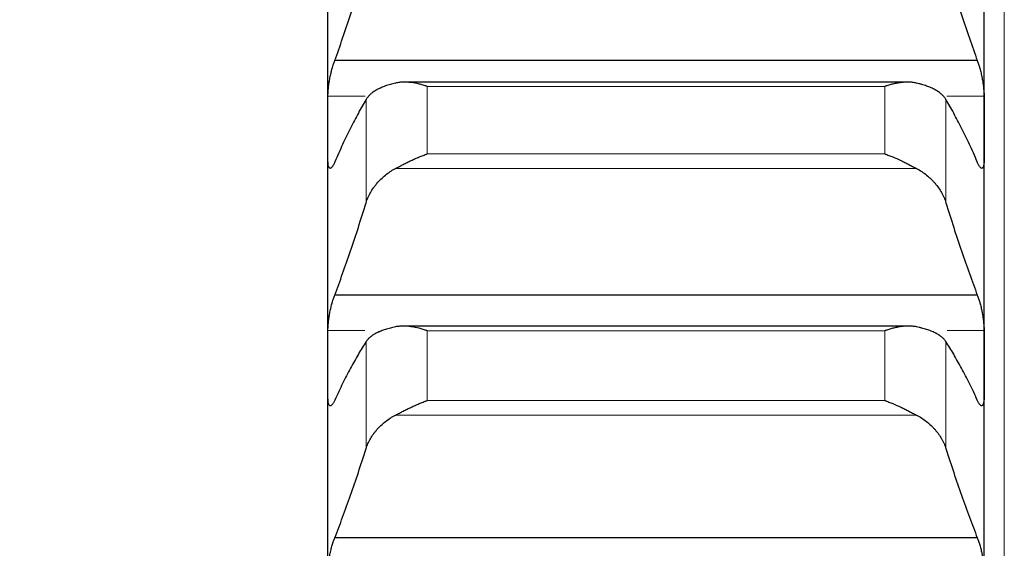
# Model space of a CAD drawing. Header units: inches. Extents: x 0 to 17820, y -10 to 12600.
# Tile 135 of 256: x 6476 to 6554, y 9243 to 9285. Entities that reach past the tile are written whole.
import ezdxf

# ---------------------------------------------------------------- set-up
doc = ezdxf.new("R2010")
doc.units = ezdxf.units.IN
doc.layers.add('1', color=7, linetype='Continuous', true_color=0xffffff)
doc.layers.add('254', color=7, linetype='Continuous', true_color=0xffffff)
doc.styles.add('latin_extended', font='simplex.shx')
doc.dimstyles.get("Standard").update_dxf_attribs({"dimtxt": 0.18, "dimasz": 0.18, "dimexe": 0.18, "dimexo": 0.0625, "dimgap": 0.09, "dimtad": 0, "dimtih": 1, "dimtoh": 1, "dimdec": 4, "dimzin": 0, "dimdsep": 46, "dimtxsty": 'Standard', "dimcen": 0.09, "dimadec": 0, "dimazin": 0, "dimtfac": 1, "dimtdec": 4, "dimtofl": 0, "dimtmove": 0, "dimatfit": 3, "dimfxl": 1, "dimtolj": 1, "dimtzin": 0, "dimarcsym": 0})

# ---------------------------------------------------------------- blocks, each defined once
blk = doc.blocks.new('_U3')
at = {"layer": '254', "color": 3, "linetype": 'Continuous', "lineweight": 13, "transparency": 16777216}
for p, q in [((1339.267, 10328.582), (1339.267, 6850.207)), ((6500.834, 8827.854), (6500.834, 6850.207)), ((1444.267, 6880.207), (6395.834, 6880.207))]:
    blk.add_line(p, q, dxfattribs=at)
at = {"layer": '254', "color": 3, "transparency": 16777216}
for points in [[(1444.267, 6897.707), (1444.267, 6862.707), (1339.267, 6880.207)], [(6395.834, 6862.707), (6395.834, 6897.707), (6500.834, 6880.207)]]:
    blk.add_solid(points, dxfattribs=at)
at = {"layer": 'Defpoints', "color": 0, "transparency": 16777216}
for p in [(1339.267, 10358.582), (6500.834, 8857.854), (6500.834, 6880.207)]:
    blk.add_point(p, dxfattribs=at)
at = {"layer": '254', "color": 2, "lineweight": 13, "transparency": 16777216, "insert": (3745.05, 7037.707), "char_height": 105, "attachment_point": 1, "style": 'latin_extended'}
blk.add_mtext('\\A1;5162', dxfattribs=at)

msp = doc.modelspace()

# ---------------------------------------------------------------- linework, layer by layer
at = {"layer": '1', "color": 110, "linetype": 'Continuous', "lineweight": 13}
for p, q in [((6554.434, 9472.854), (6554.434, 8942.834)), ((6544.978, 9280.068), (6508.69, 9280.068)), ((6508.69, 9274.713), (6508.69, 9280.068)), ((6544.978, 9274.713), (6544.978, 9280.068)), ((6503.789, 9279.296), (6500.836, 9279.296)), ((6503.86, 9270.837), (6503.86, 9279.037)), ((6549.807, 9270.837), (6549.807, 9279.037)), ((6552.831, 9279.296), (6549.879, 9279.296)), ((6544.978, 9274.713), (6508.69, 9274.713)), ((6547.465, 9273.567), (6506.202, 9273.567)), ((6503.769, 9260.709), (6500.836, 9260.709)), ((6544.978, 9260.7), (6508.69, 9260.7)), ((6508.69, 9255.161), (6508.69, 9260.7)), ((6544.978, 9255.161), (6544.978, 9260.7)), ((6552.831, 9260.709), (6549.898, 9260.709)), ((6503.86, 9251.35), (6503.86, 9259.831)), ((6549.807, 9251.35), (6549.807, 9259.831)), ((6544.978, 9255.161), (6508.69, 9255.161)), ((6547.465, 9254.012), (6506.202, 9254.012))]:
    msp.add_line(p, q, dxfattribs=at)
at = {"layer": '1', "color": 2, "linetype": 'Continuous', "lineweight": 25}
for p, q in [((6500.834, 9276.759), (6500.834, 9294.765)), ((6552.834, 9276.759), (6552.834, 9294.765)), ((6552.296, 9282.109), (6501.371, 9282.109)), ((6546.743, 9280.404), (6506.889, 9280.404)), ((6500.834, 9258.082), (6500.834, 9276.759)), ((6552.834, 9258.082), (6552.834, 9276.759)), ((6552.296, 9263.516), (6501.371, 9263.516)), ((6546.819, 9261.066), (6506.817, 9261.066)), ((6500.834, 9238.764), (6500.834, 9258.082)), ((6552.834, 9238.764), (6552.834, 9258.082)), ((6552.296, 9244.273), (6501.371, 9244.273))]:
    msp.add_line(p, q, dxfattribs=at)
for points in [[(6501.371, 9282.109), (6501.582, 9282.69), (6502.002, 9283.876), (6502.627, 9285.728), (6503.247, 9287.652), (6503.656, 9288.984), (6503.86, 9289.662)], [(6549.807, 9289.662), (6550.011, 9288.984), (6550.421, 9287.652), (6551.04, 9285.728), (6551.665, 9283.876), (6552.085, 9282.69), (6552.296, 9282.109)], [(6500.834, 9276.759), (6500.834, 9277.604), (6500.835, 9278.45), (6500.836, 9279.296)], [(6503.86, 9279.037), (6503.656, 9278.692), (6503.247, 9277.967), (6502.627, 9276.779), (6502.002, 9275.49), (6501.582, 9274.563), (6501.371, 9274.083)], [(6552.296, 9274.083), (6552.085, 9274.563), (6551.665, 9275.49), (6551.04, 9276.779), (6550.421, 9277.967), (6550.011, 9278.692), (6549.807, 9279.037)], [(6552.831, 9279.296), (6552.833, 9278.45), (6552.834, 9277.604), (6552.834, 9276.759)], [(6500.836, 9274.222), (6500.835, 9275.067), (6500.834, 9275.913), (6500.834, 9276.759)], [(6552.834, 9276.759), (6552.834, 9275.913), (6552.833, 9275.067), (6552.831, 9274.222)], [(6501.371, 9263.516), (6501.582, 9264.075), (6502.002, 9265.219), (6502.627, 9267.01), (6503.247, 9268.879), (6503.656, 9270.175), (6503.86, 9270.837)], [(6549.807, 9270.837), (6550.011, 9270.175), (6550.421, 9268.879), (6551.04, 9267.01), (6551.665, 9265.219), (6552.085, 9264.075), (6552.296, 9263.516)], [(6500.834, 9258.082), (6500.834, 9258.957), (6500.835, 9259.833), (6500.836, 9260.709)], [(6552.831, 9260.709), (6552.833, 9259.833), (6552.834, 9258.957), (6552.834, 9258.082)], [(6503.86, 9259.831), (6503.656, 9259.515), (6503.247, 9258.847), (6502.627, 9257.742), (6502.002, 9256.532), (6501.582, 9255.657), (6501.371, 9255.202)], [(6552.296, 9255.202), (6552.085, 9255.657), (6551.665, 9256.532), (6551.04, 9257.742), (6550.421, 9258.847), (6550.011, 9259.515), (6549.807, 9259.831)], [(6500.836, 9255.454), (6500.835, 9256.33), (6500.834, 9257.206), (6500.834, 9258.082)], [(6552.834, 9258.082), (6552.834, 9257.206), (6552.833, 9256.33), (6552.831, 9255.454)], [(6501.371, 9244.273), (6501.582, 9244.809), (6502.002, 9245.909), (6502.627, 9247.638), (6503.247, 9249.447), (6503.656, 9250.706), (6503.86, 9251.35)], [(6549.807, 9251.35), (6550.011, 9250.706), (6550.421, 9249.447), (6551.04, 9247.638), (6551.665, 9245.909), (6552.085, 9244.809), (6552.296, 9244.273)]]:
    msp.add_open_spline(points, degree=3, dxfattribs=at)
for points, knots in [([(6500.836, 9279.296), (6500.836, 9279.345), (6500.838, 9279.447), (6500.847, 9279.611), (6500.855, 9279.728), (6500.863, 9279.817), (6500.866, 9279.848), (6500.872, 9279.909), (6500.876, 9279.94), (6500.893, 9280.095), (6500.91, 9280.222), (6500.935, 9280.384), (6500.94, 9280.416), (6500.948, 9280.466), (6500.951, 9280.482), (6500.956, 9280.515), (6500.97, 9280.597), (6500.997, 9280.743), (6501.023, 9280.872), (6501.05, 9281), (6501.064, 9281.063), (6501.108, 9281.253), (6501.138, 9281.374), (6501.186, 9281.548), (6501.202, 9281.605), (6501.227, 9281.688), (6501.235, 9281.715), (6501.252, 9281.769), (6501.26, 9281.796), (6501.303, 9281.926), (6501.337, 9282.022), (6501.371, 9282.109)], [0, 0, 0, 0, 0.0625, 0.125, 0.1875, 0.1875, 0.21875, 0.21875, 0.25, 0.25, 0.375, 0.375, 0.40625, 0.40625, 0.421875, 0.421875, 0.4375, 0.5, 0.5625, 0.5625, 0.625, 0.625, 0.75, 0.75, 0.8125, 0.8125, 0.84375, 0.84375, 0.875, 0.875, 1, 1, 1, 1]), ([(6552.296, 9282.109), (6552.331, 9282.022), (6552.365, 9281.926), (6552.415, 9281.771), (6552.432, 9281.718), (6552.456, 9281.635), (6552.465, 9281.607), (6552.481, 9281.55), (6552.489, 9281.521), (6552.529, 9281.375), (6552.56, 9281.254), (6552.603, 9281.067), (6552.617, 9281.003), (6552.637, 9280.906), (6552.644, 9280.874), (6552.657, 9280.809), (6552.664, 9280.776), (6552.695, 9280.614), (6552.717, 9280.485), (6552.742, 9280.323), (6552.747, 9280.29), (6552.756, 9280.226), (6552.761, 9280.193), (6552.773, 9280.097), (6552.781, 9280.034), (6552.802, 9279.849), (6552.813, 9279.73), (6552.822, 9279.587), (6552.823, 9279.559), (6552.826, 9279.504), (6552.827, 9279.477), (6552.83, 9279.396), (6552.831, 9279.345), (6552.831, 9279.296)], [0, 0, 0, 0, 0.125, 0.125, 0.1875, 0.1875, 0.21875, 0.21875, 0.25, 0.25, 0.375, 0.375, 0.4375, 0.4375, 0.46875, 0.46875, 0.5, 0.5, 0.625, 0.625, 0.65625, 0.65625, 0.6875, 0.6875, 0.75, 0.75, 0.875, 0.875, 0.90625, 0.90625, 0.9375, 0.9375, 1, 1, 1, 1]), ([(6506.202, 9280.332), (6506.056, 9280.298), (6505.916, 9280.262), (6505.648, 9280.185), (6505.39, 9280.103), (6505.154, 9280.009), (6505.013, 9279.947), (6504.985, 9279.934), (6504.93, 9279.908), (6504.903, 9279.895), (6504.823, 9279.856), (6504.771, 9279.829), (6504.622, 9279.747), (6504.529, 9279.69), (6504.357, 9279.571), (6504.278, 9279.51), (6504.17, 9279.414), (6504.136, 9279.382), (6504.087, 9279.332), (6504.071, 9279.315), (6504.04, 9279.282), (6504.025, 9279.265), (6503.953, 9279.179), (6503.903, 9279.109), (6503.86, 9279.037)], [0, 0, 0, 0, 0.125, 0.125, 0.25, 0.375, 0.375, 0.40625, 0.40625, 0.4375, 0.4375, 0.5, 0.5, 0.625, 0.625, 0.75, 0.75, 0.8125, 0.8125, 0.84375, 0.84375, 0.875, 0.875, 1, 1, 1, 1]), ([(6508.69, 9280.068), (6508.686, 9280.069), (6508.683, 9280.07), (6508.677, 9280.072), (6508.673, 9280.073), (6508.663, 9280.077), (6508.643, 9280.083), (6508.597, 9280.098), (6508.504, 9280.128), (6508.425, 9280.152), (6508.267, 9280.198), (6508.162, 9280.226), (6507.848, 9280.302), (6507.64, 9280.341), (6507.329, 9280.381), (6507.226, 9280.391), (6507.07, 9280.4), (6507.018, 9280.402), (6506.915, 9280.404), (6506.863, 9280.404), (6506.708, 9280.401), (6506.606, 9280.394), (6506.403, 9280.371), (6506.302, 9280.354), (6506.202, 9280.332)], [0, 0, 0, 0, 0.003906, 0.003906, 0.007813, 0.007813, 0.015625, 0.03125, 0.0625, 0.125, 0.125, 0.25, 0.25, 0.5, 0.5, 0.625, 0.625, 0.6875, 0.6875, 0.75, 0.75, 0.875, 0.875, 1, 1, 1, 1]), ([(6547.465, 9280.332), (6547.366, 9280.354), (6547.265, 9280.371), (6547.064, 9280.394), (6546.963, 9280.401), (6546.759, 9280.405), (6546.656, 9280.403), (6546.45, 9280.391), (6546.346, 9280.382), (6546.136, 9280.355), (6546.031, 9280.339), (6545.821, 9280.299), (6545.716, 9280.277), (6545.506, 9280.226), (6545.401, 9280.198), (6545.242, 9280.152), (6545.163, 9280.128), (6545.071, 9280.098), (6545.024, 9280.083), (6545.004, 9280.077), (6544.991, 9280.072), (6544.984, 9280.07), (6544.978, 9280.068)], [0, 0, 0, 0, 0.125, 0.125, 0.25, 0.25, 0.375, 0.375, 0.5, 0.5, 0.625, 0.625, 0.75, 0.75, 0.875, 0.875, 0.9375, 0.96875, 0.984375, 0.992188, 0.992188, 1, 1, 1, 1]), ([(6549.807, 9279.037), (6549.765, 9279.109), (6549.715, 9279.179), (6549.6, 9279.314), (6549.471, 9279.446), (6549.314, 9279.569), (6549.184, 9279.658), (6549.139, 9279.688), (6549.069, 9279.731), (6549.045, 9279.745), (6548.997, 9279.773), (6548.972, 9279.787), (6548.847, 9279.856), (6548.636, 9279.96), (6548.401, 9280.054), (6548.154, 9280.142), (6548.024, 9280.184), (6547.854, 9280.233), (6547.82, 9280.242), (6547.751, 9280.261), (6547.646, 9280.289), (6547.538, 9280.315), (6547.465, 9280.332)], [0, 0, 0, 0, 0.125, 0.125, 0.25, 0.375, 0.375, 0.4375, 0.4375, 0.46875, 0.46875, 0.5, 0.5, 0.625, 0.75, 0.75, 0.875, 0.875, 0.90625, 0.90625, 0.9375, 1, 1, 1, 1]), ([(6501.371, 9274.083), (6501.337, 9273.996), (6501.303, 9273.921), (6501.252, 9273.822), (6501.236, 9273.792), (6501.211, 9273.751), (6501.203, 9273.738), (6501.186, 9273.713), (6501.178, 9273.701), (6501.138, 9273.646), (6501.108, 9273.614), (6501.064, 9273.585), (6501.05, 9273.578), (6501.03, 9273.572), (6501.023, 9273.571), (6501.01, 9273.57), (6501.004, 9273.571), (6500.973, 9273.578), (6500.95, 9273.595), (6500.925, 9273.633), (6500.921, 9273.642), (6500.911, 9273.66), (6500.907, 9273.671), (6500.894, 9273.703), (6500.886, 9273.728), (6500.866, 9273.81), (6500.855, 9273.877), (6500.846, 9273.975), (6500.844, 9273.995), (6500.841, 9274.037), (6500.84, 9274.059), (6500.837, 9274.125), (6500.836, 9274.172), (6500.836, 9274.222)], [0, 0, 0, 0, 0.125, 0.125, 0.1875, 0.1875, 0.21875, 0.21875, 0.25, 0.25, 0.375, 0.375, 0.4375, 0.4375, 0.46875, 0.46875, 0.5, 0.5, 0.625, 0.625, 0.65625, 0.65625, 0.6875, 0.6875, 0.75, 0.75, 0.875, 0.875, 0.90625, 0.90625, 0.9375, 0.9375, 1, 1, 1, 1]), ([(6506.202, 9273.567), (6506.302, 9273.62), (6506.402, 9273.673), (6506.603, 9273.78), (6506.705, 9273.833), (6506.908, 9273.938), (6507.011, 9273.991), (6507.218, 9274.094), (6507.322, 9274.144), (6507.532, 9274.244), (6507.637, 9274.292), (6507.846, 9274.386), (6507.951, 9274.431), (6508.161, 9274.518), (6508.267, 9274.56), (6508.425, 9274.619), (6508.504, 9274.649), (6508.597, 9274.681), (6508.643, 9274.697), (6508.663, 9274.704), (6508.676, 9274.709), (6508.683, 9274.711), (6508.69, 9274.713)], [0, 0, 0, 0, 0.125, 0.125, 0.25, 0.25, 0.375, 0.375, 0.5, 0.5, 0.625, 0.625, 0.75, 0.75, 0.875, 0.875, 0.9375, 0.96875, 0.984375, 0.992187, 0.992187, 1, 1, 1, 1]), ([(6544.978, 9274.713), (6544.981, 9274.712), (6544.984, 9274.711), (6544.991, 9274.709), (6544.994, 9274.707), (6545.004, 9274.704), (6545.024, 9274.697), (6545.071, 9274.681), (6545.163, 9274.648), (6545.242, 9274.619), (6545.4, 9274.56), (6545.505, 9274.518), (6545.819, 9274.388), (6546.027, 9274.295), (6546.338, 9274.148), (6546.442, 9274.098), (6546.597, 9274.02), (6546.649, 9273.994), (6546.753, 9273.941), (6546.805, 9273.915), (6546.96, 9273.835), (6547.062, 9273.781), (6547.265, 9273.674), (6547.365, 9273.62), (6547.465, 9273.567)], [0, 0, 0, 0, 0.003906, 0.003906, 0.007812, 0.007812, 0.015625, 0.03125, 0.0625, 0.125, 0.125, 0.25, 0.25, 0.5, 0.5, 0.625, 0.625, 0.6875, 0.6875, 0.75, 0.75, 0.875, 0.875, 1, 1, 1, 1]), ([(6552.831, 9274.222), (6552.831, 9274.172), (6552.829, 9274.079), (6552.821, 9273.955), (6552.812, 9273.882), (6552.804, 9273.831), (6552.801, 9273.815), (6552.795, 9273.784), (6552.792, 9273.77), (6552.774, 9273.701), (6552.758, 9273.658), (6552.733, 9273.619), (6552.728, 9273.612), (6552.72, 9273.603), (6552.717, 9273.6), (6552.711, 9273.595), (6552.697, 9273.582), (6552.671, 9273.569), (6552.645, 9273.57), (6552.618, 9273.577), (6552.604, 9273.584), (6552.56, 9273.614), (6552.529, 9273.646), (6552.482, 9273.711), (6552.466, 9273.736), (6552.441, 9273.777), (6552.432, 9273.792), (6552.416, 9273.822), (6552.407, 9273.838), (6552.365, 9273.92), (6552.331, 9273.996), (6552.296, 9274.083)], [0, 0, 0, 0, 0.0625, 0.125, 0.1875, 0.1875, 0.21875, 0.21875, 0.25, 0.25, 0.375, 0.375, 0.40625, 0.40625, 0.421875, 0.421875, 0.4375, 0.5, 0.5625, 0.5625, 0.625, 0.625, 0.75, 0.75, 0.8125, 0.8125, 0.84375, 0.84375, 0.875, 0.875, 1, 1, 1, 1]), ([(6503.86, 9270.837), (6503.903, 9270.975), (6503.953, 9271.111), (6504.067, 9271.378), (6504.196, 9271.641), (6504.354, 9271.894), (6504.483, 9272.08), (6504.528, 9272.142), (6504.599, 9272.233), (6504.622, 9272.264), (6504.671, 9272.323), (6504.695, 9272.353), (6504.82, 9272.5), (6505.032, 9272.726), (6505.267, 9272.934), (6505.514, 9273.132), (6505.643, 9273.227), (6505.813, 9273.339), (6505.848, 9273.361), (6505.917, 9273.404), (6506.022, 9273.468), (6506.129, 9273.528), (6506.202, 9273.567)], [0, 0, 0, 0, 0.125, 0.125, 0.25, 0.375, 0.375, 0.4375, 0.4375, 0.46875, 0.46875, 0.5, 0.5, 0.625, 0.75, 0.75, 0.875, 0.875, 0.90625, 0.90625, 0.9375, 1, 1, 1, 1]), ([(6547.465, 9273.567), (6547.611, 9273.49), (6547.751, 9273.407), (6548.02, 9273.23), (6548.278, 9273.042), (6548.514, 9272.834), (6548.655, 9272.697), (6548.682, 9272.67), (6548.737, 9272.614), (6548.764, 9272.586), (6548.845, 9272.5), (6548.896, 9272.442), (6549.046, 9272.266), (6549.139, 9272.146), (6549.31, 9271.899), (6549.389, 9271.773), (6549.497, 9271.578), (6549.532, 9271.513), (6549.581, 9271.414), (6549.596, 9271.381), (6549.627, 9271.314), (6549.642, 9271.28), (6549.715, 9271.111), (6549.765, 9270.975), (6549.807, 9270.837)], [0, 0, 0, 0, 0.125, 0.125, 0.25, 0.375, 0.375, 0.40625, 0.40625, 0.4375, 0.4375, 0.5, 0.5, 0.625, 0.625, 0.75, 0.75, 0.8125, 0.8125, 0.84375, 0.84375, 0.875, 0.875, 1, 1, 1, 1]), ([(6500.836, 9260.709), (6500.836, 9260.76), (6500.838, 9260.866), (6500.847, 9261.034), (6500.855, 9261.153), (6500.863, 9261.244), (6500.866, 9261.275), (6500.872, 9261.338), (6500.876, 9261.369), (6500.893, 9261.526), (6500.91, 9261.654), (6500.935, 9261.817), (6500.94, 9261.85), (6500.948, 9261.899), (6500.951, 9261.915), (6500.956, 9261.948), (6500.97, 9262.03), (6500.997, 9262.176), (6501.023, 9262.304), (6501.05, 9262.432), (6501.064, 9262.495), (6501.108, 9262.682), (6501.138, 9262.802), (6501.186, 9262.972), (6501.202, 9263.028), (6501.227, 9263.109), (6501.235, 9263.135), (6501.252, 9263.188), (6501.26, 9263.214), (6501.303, 9263.34), (6501.337, 9263.432), (6501.371, 9263.516)], [0, 0, 0, 0, 0.0625, 0.125, 0.1875, 0.1875, 0.21875, 0.21875, 0.25, 0.25, 0.375, 0.375, 0.40625, 0.40625, 0.421875, 0.421875, 0.4375, 0.5, 0.5625, 0.5625, 0.625, 0.625, 0.75, 0.75, 0.8125, 0.8125, 0.84375, 0.84375, 0.875, 0.875, 1, 1, 1, 1]), ([(6552.296, 9263.516), (6552.331, 9263.432), (6552.365, 9263.34), (6552.415, 9263.19), (6552.432, 9263.138), (6552.456, 9263.057), (6552.465, 9263.03), (6552.481, 9262.974), (6552.489, 9262.946), (6552.529, 9262.802), (6552.56, 9262.683), (6552.603, 9262.498), (6552.617, 9262.435), (6552.637, 9262.339), (6552.644, 9262.307), (6552.657, 9262.242), (6552.664, 9262.21), (6552.695, 9262.048), (6552.717, 9261.918), (6552.742, 9261.756), (6552.747, 9261.723), (6552.756, 9261.658), (6552.761, 9261.625), (6552.773, 9261.528), (6552.781, 9261.465), (6552.802, 9261.277), (6552.813, 9261.156), (6552.822, 9261.01), (6552.823, 9260.981), (6552.826, 9260.924), (6552.827, 9260.896), (6552.83, 9260.814), (6552.831, 9260.76), (6552.831, 9260.709)], [0, 0, 0, 0, 0.125, 0.125, 0.1875, 0.1875, 0.21875, 0.21875, 0.25, 0.25, 0.375, 0.375, 0.4375, 0.4375, 0.46875, 0.46875, 0.5, 0.5, 0.625, 0.625, 0.65625, 0.65625, 0.6875, 0.6875, 0.75, 0.75, 0.875, 0.875, 0.90625, 0.90625, 0.9375, 0.9375, 1, 1, 1, 1]), ([(6506.202, 9261.008), (6506.056, 9260.978), (6505.916, 9260.946), (6505.648, 9260.876), (6505.39, 9260.802), (6505.154, 9260.717), (6505.013, 9260.661), (6504.985, 9260.649), (6504.93, 9260.626), (6504.903, 9260.614), (6504.823, 9260.578), (6504.771, 9260.554), (6504.622, 9260.479), (6504.529, 9260.428), (6504.357, 9260.32), (6504.278, 9260.264), (6504.17, 9260.177), (6504.136, 9260.147), (6504.087, 9260.102), (6504.071, 9260.086), (6504.04, 9260.056), (6504.025, 9260.04), (6503.953, 9259.962), (6503.903, 9259.898), (6503.86, 9259.831)], [0, 0, 0, 0, 0.125, 0.125, 0.25, 0.375, 0.375, 0.40625, 0.40625, 0.4375, 0.4375, 0.5, 0.5, 0.625, 0.625, 0.75, 0.75, 0.8125, 0.8125, 0.84375, 0.84375, 0.875, 0.875, 1, 1, 1, 1]), ([(6508.69, 9260.7), (6508.686, 9260.701), (6508.683, 9260.702), (6508.677, 9260.704), (6508.673, 9260.705), (6508.663, 9260.709), (6508.643, 9260.715), (6508.597, 9260.731), (6508.504, 9260.762), (6508.425, 9260.787), (6508.267, 9260.835), (6508.162, 9260.864), (6507.848, 9260.945), (6507.64, 9260.988), (6507.329, 9261.034), (6507.226, 9261.046), (6507.07, 9261.058), (6507.018, 9261.061), (6506.915, 9261.065), (6506.863, 9261.066), (6506.708, 9261.066), (6506.606, 9261.062), (6506.403, 9261.043), (6506.302, 9261.029), (6506.202, 9261.008)], [0, 0, 0, 0, 0.003906, 0.003906, 0.007813, 0.007813, 0.015625, 0.03125, 0.0625, 0.125, 0.125, 0.25, 0.25, 0.5, 0.5, 0.625, 0.625, 0.6875, 0.6875, 0.75, 0.75, 0.875, 0.875, 1, 1, 1, 1]), ([(6547.465, 9261.008), (6547.366, 9261.028), (6547.265, 9261.043), (6547.064, 9261.062), (6546.963, 9261.066), (6546.759, 9261.066), (6546.656, 9261.062), (6546.45, 9261.046), (6546.346, 9261.035), (6546.136, 9261.004), (6546.031, 9260.986), (6545.821, 9260.943), (6545.716, 9260.919), (6545.506, 9260.865), (6545.401, 9260.835), (6545.242, 9260.787), (6545.163, 9260.762), (6545.071, 9260.731), (6545.024, 9260.715), (6545.004, 9260.709), (6544.991, 9260.704), (6544.984, 9260.702), (6544.978, 9260.7)], [0, 0, 0, 0, 0.125, 0.125, 0.25, 0.25, 0.375, 0.375, 0.5, 0.5, 0.625, 0.625, 0.75, 0.75, 0.875, 0.875, 0.9375, 0.96875, 0.984375, 0.992187, 0.992187, 1, 1, 1, 1]), ([(6549.807, 9259.831), (6549.765, 9259.898), (6549.715, 9259.962), (6549.6, 9260.085), (6549.471, 9260.205), (6549.314, 9260.318), (6549.184, 9260.399), (6549.139, 9260.426), (6549.069, 9260.465), (6549.045, 9260.478), (6548.997, 9260.504), (6548.972, 9260.516), (6548.847, 9260.578), (6548.636, 9260.673), (6548.401, 9260.758), (6548.154, 9260.838), (6548.024, 9260.875), (6547.854, 9260.919), (6547.82, 9260.928), (6547.751, 9260.945), (6547.646, 9260.97), (6547.538, 9260.993), (6547.465, 9261.008)], [0, 0, 0, 0, 0.125, 0.125, 0.25, 0.375, 0.375, 0.4375, 0.4375, 0.46875, 0.46875, 0.5, 0.5, 0.625, 0.75, 0.75, 0.875, 0.875, 0.90625, 0.90625, 0.9375, 1, 1, 1, 1]), ([(6501.371, 9255.202), (6501.337, 9255.12), (6501.303, 9255.048), (6501.252, 9254.957), (6501.236, 9254.929), (6501.211, 9254.891), (6501.203, 9254.879), (6501.186, 9254.857), (6501.178, 9254.846), (6501.138, 9254.797), (6501.108, 9254.771), (6501.064, 9254.748), (6501.05, 9254.744), (6501.03, 9254.742), (6501.023, 9254.743), (6501.01, 9254.745), (6501.004, 9254.747), (6500.973, 9254.76), (6500.95, 9254.783), (6500.925, 9254.827), (6500.921, 9254.837), (6500.911, 9254.858), (6500.907, 9254.869), (6500.894, 9254.905), (6500.886, 9254.932), (6500.866, 9255.022), (6500.855, 9255.093), (6500.846, 9255.196), (6500.844, 9255.218), (6500.841, 9255.262), (6500.84, 9255.284), (6500.837, 9255.354), (6500.836, 9255.403), (6500.836, 9255.454)], [0, 0, 0, 0, 0.125, 0.125, 0.1875, 0.1875, 0.21875, 0.21875, 0.25, 0.25, 0.375, 0.375, 0.4375, 0.4375, 0.46875, 0.46875, 0.5, 0.5, 0.625, 0.625, 0.65625, 0.65625, 0.6875, 0.6875, 0.75, 0.75, 0.875, 0.875, 0.90625, 0.90625, 0.9375, 0.9375, 1, 1, 1, 1]), ([(6552.831, 9255.454), (6552.831, 9255.403), (6552.829, 9255.306), (6552.821, 9255.175), (6552.812, 9255.098), (6552.804, 9255.044), (6552.801, 9255.027), (6552.795, 9254.994), (6552.792, 9254.978), (6552.774, 9254.903), (6552.758, 9254.855), (6552.733, 9254.81), (6552.728, 9254.802), (6552.72, 9254.791), (6552.717, 9254.787), (6552.711, 9254.781), (6552.697, 9254.765), (6552.671, 9254.746), (6552.645, 9254.742), (6552.618, 9254.744), (6552.604, 9254.748), (6552.56, 9254.77), (6552.529, 9254.797), (6552.482, 9254.855), (6552.466, 9254.877), (6552.441, 9254.915), (6552.432, 9254.928), (6552.416, 9254.957), (6552.407, 9254.971), (6552.365, 9255.048), (6552.331, 9255.12), (6552.296, 9255.202)], [0, 0, 0, 0, 0.0625, 0.125, 0.1875, 0.1875, 0.21875, 0.21875, 0.25, 0.25, 0.375, 0.375, 0.40625, 0.40625, 0.421875, 0.421875, 0.4375, 0.5, 0.5625, 0.5625, 0.625, 0.625, 0.75, 0.75, 0.8125, 0.8125, 0.84375, 0.84375, 0.875, 0.875, 1, 1, 1, 1]), ([(6506.202, 9254.012), (6506.302, 9254.063), (6506.402, 9254.116), (6506.603, 9254.221), (6506.705, 9254.273), (6506.908, 9254.378), (6507.011, 9254.43), (6507.218, 9254.532), (6507.322, 9254.583), (6507.532, 9254.683), (6507.637, 9254.732), (6507.846, 9254.826), (6507.951, 9254.872), (6508.161, 9254.961), (6508.267, 9255.003), (6508.425, 9255.065), (6508.504, 9255.095), (6508.597, 9255.128), (6508.643, 9255.145), (6508.663, 9255.152), (6508.676, 9255.157), (6508.683, 9255.159), (6508.69, 9255.161)], [0, 0, 0, 0, 0.125, 0.125, 0.25, 0.25, 0.375, 0.375, 0.5, 0.5, 0.625, 0.625, 0.75, 0.75, 0.875, 0.875, 0.9375, 0.96875, 0.984375, 0.992187, 0.992187, 1, 1, 1, 1]), ([(6544.978, 9255.161), (6544.981, 9255.16), (6544.984, 9255.159), (6544.991, 9255.157), (6544.994, 9255.155), (6545.004, 9255.152), (6545.024, 9255.145), (6545.071, 9255.128), (6545.163, 9255.095), (6545.242, 9255.065), (6545.4, 9255.003), (6545.505, 9254.961), (6545.819, 9254.829), (6546.027, 9254.735), (6546.338, 9254.587), (6546.442, 9254.536), (6546.597, 9254.459), (6546.649, 9254.433), (6546.753, 9254.381), (6546.805, 9254.354), (6546.96, 9254.275), (6547.062, 9254.222), (6547.265, 9254.116), (6547.365, 9254.063), (6547.465, 9254.012)], [0, 0, 0, 0, 0.003906, 0.003906, 0.007812, 0.007812, 0.015625, 0.03125, 0.0625, 0.125, 0.125, 0.25, 0.25, 0.5, 0.5, 0.625, 0.625, 0.6875, 0.6875, 0.75, 0.75, 0.875, 0.875, 1, 1, 1, 1]), ([(6503.86, 9251.35), (6503.903, 9251.484), (6503.953, 9251.616), (6504.067, 9251.877), (6504.196, 9252.132), (6504.354, 9252.379), (6504.483, 9252.561), (6504.528, 9252.621), (6504.599, 9252.71), (6504.622, 9252.739), (6504.671, 9252.798), (6504.695, 9252.827), (6504.82, 9252.97), (6505.032, 9253.19), (6505.267, 9253.393), (6505.514, 9253.587), (6505.643, 9253.679), (6505.813, 9253.788), (6505.848, 9253.81), (6505.917, 9253.852), (6506.022, 9253.915), (6506.129, 9253.974), (6506.202, 9254.012)], [0, 0, 0, 0, 0.125, 0.125, 0.25, 0.375, 0.375, 0.4375, 0.4375, 0.46875, 0.46875, 0.5, 0.5, 0.625, 0.75, 0.75, 0.875, 0.875, 0.90625, 0.90625, 0.9375, 1, 1, 1, 1]), ([(6547.465, 9254.012), (6547.611, 9253.936), (6547.751, 9253.855), (6548.02, 9253.682), (6548.278, 9253.499), (6548.514, 9253.296), (6548.655, 9253.163), (6548.682, 9253.136), (6548.737, 9253.081), (6548.764, 9253.054), (6548.845, 9252.97), (6548.896, 9252.914), (6549.046, 9252.742), (6549.139, 9252.625), (6549.31, 9252.384), (6549.389, 9252.261), (6549.497, 9252.072), (6549.532, 9252.008), (6549.581, 9251.912), (6549.596, 9251.879), (6549.627, 9251.814), (6549.642, 9251.781), (6549.715, 9251.617), (6549.765, 9251.484), (6549.807, 9251.35)], [0, 0, 0, 0, 0.125, 0.125, 0.25, 0.375, 0.375, 0.40625, 0.40625, 0.4375, 0.4375, 0.5, 0.5, 0.625, 0.625, 0.75, 0.75, 0.8125, 0.8125, 0.84375, 0.84375, 0.875, 0.875, 1, 1, 1, 1]), ([(6500.836, 9241.478), (6500.836, 9241.531), (6500.838, 9241.639), (6500.847, 9241.812), (6500.855, 9241.932), (6500.863, 9242.025), (6500.866, 9242.057), (6500.872, 9242.12), (6500.876, 9242.152), (6500.893, 9242.311), (6500.91, 9242.44), (6500.935, 9242.603), (6500.94, 9242.636), (6500.948, 9242.685), (6500.951, 9242.702), (6500.956, 9242.735), (6500.97, 9242.817), (6500.997, 9242.962), (6501.023, 9243.09), (6501.05, 9243.216), (6501.064, 9243.278), (6501.108, 9243.464), (6501.138, 9243.581), (6501.186, 9243.748), (6501.202, 9243.802), (6501.227, 9243.881), (6501.235, 9243.907), (6501.252, 9243.958), (6501.26, 9243.983), (6501.303, 9244.105), (6501.337, 9244.193), (6501.371, 9244.273)], [0, 0, 0, 0, 0.0625, 0.125, 0.1875, 0.1875, 0.21875, 0.21875, 0.25, 0.25, 0.375, 0.375, 0.40625, 0.40625, 0.421875, 0.421875, 0.4375, 0.5, 0.5625, 0.5625, 0.625, 0.625, 0.75, 0.75, 0.8125, 0.8125, 0.84375, 0.84375, 0.875, 0.875, 1, 1, 1, 1]), ([(6552.296, 9244.273), (6552.331, 9244.193), (6552.365, 9244.105), (6552.415, 9243.96), (6552.432, 9243.909), (6552.456, 9243.831), (6552.465, 9243.804), (6552.481, 9243.749), (6552.489, 9243.722), (6552.529, 9243.581), (6552.56, 9243.464), (6552.603, 9243.281), (6552.617, 9243.219), (6552.637, 9243.124), (6552.644, 9243.092), (6552.657, 9243.028), (6552.664, 9242.995), (6552.695, 9242.834), (6552.717, 9242.705), (6552.742, 9242.541), (6552.747, 9242.509), (6552.756, 9242.443), (6552.761, 9242.41), (6552.773, 9242.313), (6552.781, 9242.248), (6552.802, 9242.058), (6552.813, 9241.935), (6552.822, 9241.786), (6552.823, 9241.757), (6552.826, 9241.699), (6552.827, 9241.67), (6552.83, 9241.585), (6552.831, 9241.531), (6552.831, 9241.478)], [0, 0, 0, 0, 0.125, 0.125, 0.1875, 0.1875, 0.21875, 0.21875, 0.25, 0.25, 0.375, 0.375, 0.4375, 0.4375, 0.46875, 0.46875, 0.5, 0.5, 0.625, 0.625, 0.65625, 0.65625, 0.6875, 0.6875, 0.75, 0.75, 0.875, 0.875, 0.90625, 0.90625, 0.9375, 0.9375, 1, 1, 1, 1])]:
    msp.add_open_spline(points, degree=3, knots=knots, dxfattribs=at)

# ---------------------------------------------------------------- dimensions: what is measured, and where the dimension line sits
at = {"layer": '254', "color": 2, "linetype": 'Continuous', "lineweight": 13}
dim = msp.add_linear_dim(base=(6500.834, 6880.207), p1=(1339.267, 10358.582), p2=(6500.834, 8857.854), dimstyle='Standard', override={"dimscale": 30, "dimtxt": 3.5, "dimasz": 3.5, "dimexe": 1, "dimexo": 1, "dimgap": 1.75, "dimtad": 1, "dimtih": 1, "dimtoh": 0, "dimdec": 0, "dimlfac": 1, "dimzin": 8, "dimdsep": 46, "dimlunit": 2, "dimtxsty": 'latin_extended', "dimsah": 1, "dimse1": 0, "dimse2": 0, "dimsd1": 0, "dimsd2": 0, "dimclrd": 3, "dimclre": 3, "dimclrt": 2, "dimtol": 0, "dimtm": -0.1, "dimtfac": 0.714286, "dimtdec": 3, "dimtofl": 1, "dimtmove": 0, "dimtzin": 8, "dimlwd": 13, "dimlwe": 13}, dxfattribs=at)
dim.commit()
dim.dimension.update_dxf_attribs({"geometry": '_U3', "text_midpoint": (3920.05, 6880.207), "dimtype": 160})

doc.saveas('drawing.dxf')
